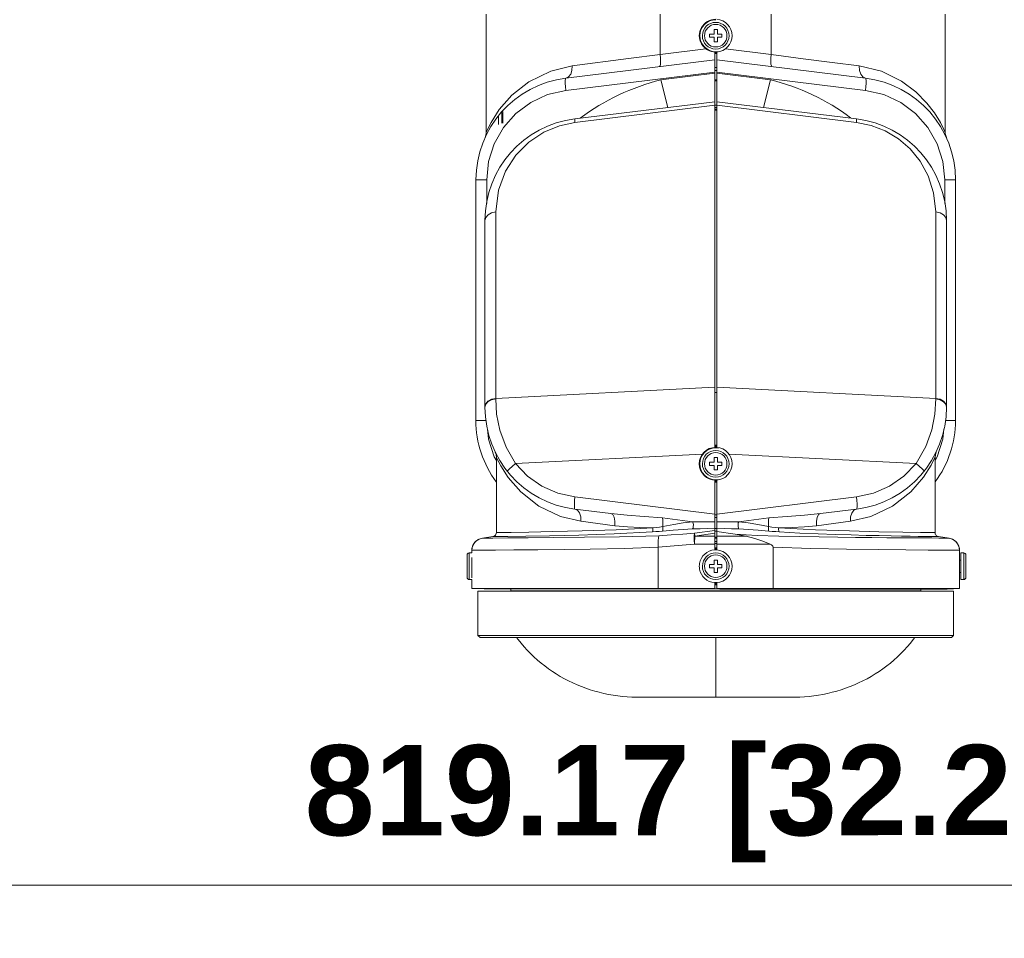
# Model space of a CAD drawing. Header units: millimetres. Extents: x 3925 to 5043, y -86 to 778.
# Tile 72 of 164: x 4382 to 4442, y 354 to 410. Entities that reach past the tile are written whole.
import ezdxf

# ---------------------------------------------------------------- set-up
doc = ezdxf.new("R2010")
doc.units = ezdxf.units.MM
doc.header["$LTSCALE"] = 46.255
doc.header["$PDMODE"] = 3
doc.header["$PDSIZE"] = 1
doc.layers.get('Defpoints').update_dxf_attribs({"linetype": 'CONTINUOUS'})
doc.layers.add('140-154101-01_RIGGDXF_DIMENSION', color=7, linetype='CONTINUOUS')
doc.layers.add('PJ-LENS-FUJIDXF_CONTINUOUS_LINE', color=7, linetype='CONTINUOUS')
doc.styles.add('SLDTEXTSTYLE0', font='arialbd.ttf', dxfattribs={"height": 5.5})
doc.dimstyles.new('SLDDIMSTYLE2', dxfattribs={"dimtxt": 5.650301, "dimasz": 4.572, "dimexe": 0, "dimexo": 0.0625, "dimgap": 1.412575, "dimtad": 0, "dimtih": 1, "dimtoh": 1, "dimlfac": 3.5, "dimrnd": 1e-09, "dimzin": 4, "dimdsep": 46, "dimtxsty": 'SLDTEXTSTYLE0', "dimsah": 1, "dimcen": 0.09, "dimadec": 0, "dimazin": 1, "dimtol": 1, "dimtp": 0.5, "dimtm": 0.5, "dimtfac": 1, "dimtdec": 1, "dimtofl": 0, "dimtmove": 0, "dimatfit": 3, "dimfxl": 1, "dimfrac": 2, "dimtolj": 1, "dimarcsym": 0})

# ---------------------------------------------------------------- blocks, each defined once
blk = doc.blocks.new('*D62')
at = {"layer": '140-154101-01_RIGGDXF_DIMENSION', "color": 0, "linetype": 'Continuous', "lineweight": -2}
for p, q in [((4322.221, 471.465), (4322.257, 357.589)), ((4527.012, 471.531), (4527.049, 357.654)), ((4326.257, 357.59), (4523.049, 357.653))]:
    blk.add_line(p, q, dxfattribs=at)
at = {"layer": '140-154101-01_RIGGDXF_DIMENSION', "color": 0, "linetype": 'Continuous'}
for points in [[(4326.257, 358.257), (4326.257, 356.923), (4322.257, 357.589)], [(4523.049, 358.32), (4523.049, 356.986), (4527.049, 357.654)]]:
    blk.add_solid(points, dxfattribs=at)
at = {"layer": 'Defpoints', "color": 0, "linetype": 'Continuous'}
for p in [(4322.221, 471.528), (4527.012, 471.594), (4527.049, 357.654)]:
    blk.add_point(p, dxfattribs=at)
at = {"layer": '140-154101-01_RIGGDXF_DIMENSION', "color": 0, "linetype": 'Continuous', "insert": (4424.638, 362.57), "char_height": 5.5, "attachment_point": 5, "rotation": 0.01838, "style": 'SLDTEXTSTYLE0'}
blk.add_mtext('\\A1;819.17 [32.25]', dxfattribs=at)

msp = doc.modelspace()

# ---------------------------------------------------------------- linework, layer by layer
at = {"layer": 'PJ-LENS-FUJIDXF_CONTINUOUS_LINE', "color": 7, "linetype": 'Continuous', "lineweight": 0}
for p, q in [((4410.7206, 403.4961), (4410.7206, 410.7118)), ((4421.3337, 410.7118), (4421.3337, 408.2529)), ((4428.1075, 410.7118), (4428.1075, 408.2529)), ((4438.7206, 403.4956), (4438.7206, 410.7118)), ((4424.6206, 409.4967), (4424.6206, 409.7717)), ((4424.6206, 409.7717), (4424.8206, 409.7717)), ((4424.8206, 409.7717), (4424.8206, 409.4967)), ((4424.3456, 409.2967), (4424.3456, 409.4967)), ((4424.3456, 409.4967), (4424.6206, 409.4967)), ((4424.6206, 409.2967), (4424.3456, 409.2967)), ((4424.6206, 409.0217), (4424.6206, 409.2967)), ((4424.8206, 409.0217), (4424.6206, 409.0217)), ((4424.8206, 409.4967), (4425.0956, 409.4967)), ((4424.8206, 409.2967), (4424.8206, 409.0217)), ((4425.0956, 409.2967), (4424.8206, 409.2967)), ((4425.0956, 409.4967), (4425.0956, 409.2967)), ((4424.1161, 408.6001), (4421.3337, 408.2529)), ((4424.6581, 408.3986), (4424.6581, 384.2947)), ((4424.7206, 408.4217), (4424.8748, 408.4217)), ((4424.7206, 408.3967), (4424.7206, 408.3078)), ((4424.7831, 408.3967), (4424.7206, 408.3967)), ((4424.7831, 384.2947), (4424.7831, 408.3986)), ((4428.1075, 408.2529), (4425.3251, 408.6001)), ((4424.6581, 407.9222), (4415.5839, 406.8081)), ((4419.3924, 407.9962), (4415.9617, 407.5525)), ((4421.3337, 408.2529), (4419.3924, 407.9962)), ((4424.6998, 408.308), (4424.7206, 408.3078)), ((4424.7206, 408.3078), (4424.7831, 408.3078)), ((4433.8573, 406.8081), (4424.7831, 407.9222)), ((4415.5839, 406.0637), (4424.6581, 407.1778)), ((4424.7831, 407.4666), (4424.6581, 407.4666)), ((4424.7831, 407.2666), (4424.6581, 407.2666)), ((4424.7831, 407.1778), (4433.8573, 406.0637)), ((4413.3159, 406.5834), (4412.2858, 405.7684)), ((4421.3801, 406.7034), (4424.6581, 407.1059)), ((4421.7994, 405.0218), (4421.3801, 406.7034)), ((4424.7831, 406.7003), (4424.6581, 406.7003)), ((4424.6581, 406.6503), (4424.7831, 406.6503)), ((4428.0611, 406.7034), (4424.7831, 407.1059)), ((4428.0611, 406.7034), (4427.6418, 405.0218)), ((4415.5839, 406.0637), (4415.5608, 406.2909)), ((4437.6048, 405.2914), (4436.9266, 405.979)), ((4424.6581, 405.3728), (4416.1339, 404.3262)), ((4433.3073, 404.3262), (4424.7831, 405.3728)), ((4411.7332, 404.069), (4411.7332, 404.7753)), ((4416.1339, 404.1082), (4424.6581, 405.1548)), ((4424.6581, 405.1517), (4424.7831, 405.1517)), ((4424.6581, 405.0267), (4424.7163, 405.0267)), ((4424.7831, 404.9172), (4424.6581, 404.9172)), ((4424.6581, 404.8586), (4424.7831, 404.8586)), ((4424.7831, 405.0267), (4424.7206, 405.0267)), ((4424.7831, 405.1548), (4433.3073, 404.1082)), ((4411.4706, 403.9734), (4411.4706, 404.4638)), ((4411.6852, 404.069), (4411.6852, 404.7184)), ((4410.7542, 400.6047), (4410.8709, 401.7317)), ((4410.0956, 385.9302), (4410.0956, 400.6047)), ((4410.0956, 400.6047), (4410.7542, 400.6047)), ((4410.7542, 400.6047), (4410.7542, 399.1698)), ((4438.687, 399.1712), (4438.687, 400.6047)), ((4438.687, 400.6047), (4439.3456, 400.6047)), ((4439.3456, 385.9302), (4439.3456, 400.6047)), ((4411.3042, 398.6492), (4411.3042, 387.2848)), ((4438.137, 387.2848), (4438.137, 398.6492)), ((4410.6456, 398.1228), (4410.6456, 386.7382)), ((4438.7956, 386.7382), (4438.7956, 398.1228)), ((4424.6581, 387.9639), (4411.3042, 387.2848)), ((4438.137, 387.2848), (4424.7831, 387.9639)), ((4424.7831, 387.6451), (4424.6581, 387.6451)), ((4410.6456, 386.7382), (4410.6933, 386.9232)), ((4411.304, 387.2616), (4411.3041, 387.2848)), ((4438.137, 387.2848), (4438.1372, 387.2616)), ((4438.7956, 386.7382), (4438.748, 386.9231)), ((4410.0956, 385.9302), (4410.7052, 385.9302)), ((4438.736, 385.9302), (4439.3456, 385.9302)), ((4410.8707, 384.8041), (4410.8065, 385.4241)), ((4411.5563, 385.3396), (4411.9333, 384.3077)), ((4438.6345, 385.4235), (4438.5703, 384.8032)), ((4411.2157, 383.7247), (4410.8707, 384.8041)), ((4424.6787, 384.433), (4424.6581, 384.4322)), ((4424.7206, 384.4338), (4424.7206, 384.2967)), ((4424.7831, 384.4338), (4424.7206, 384.4338)), ((4436.9381, 383.3102), (4437.5264, 384.3492)), ((4438.5703, 384.8032), (4438.2251, 383.7239)), ((4411.3456, 383.4957), (4411.2157, 383.7247)), ((4411.9333, 384.3077), (4412.503, 383.3102)), ((4412.5029, 383.3103), (4423.9161, 383.8906)), ((4424.7831, 384.2967), (4424.7206, 384.2967)), ((4424.7206, 384.2717), (4424.9076, 384.2684)), ((4425.5251, 383.8906), (4436.9381, 383.3102)), ((4438.2251, 383.7239), (4438.0956, 383.4956)), ((4411.3456, 379.1024), (4411.3456, 383.6806)), ((4411.607, 383.1729), (4412.0681, 382.4555)), ((4424.3456, 383.1967), (4424.3456, 383.3967)), ((4424.3456, 383.3967), (4424.6206, 383.3967)), ((4424.6206, 383.1967), (4424.3456, 383.1967)), ((4424.6206, 383.3967), (4424.6206, 383.6717)), ((4424.6206, 383.6717), (4424.8206, 383.6717)), ((4424.6206, 382.9217), (4424.6206, 383.1967)), ((4424.8206, 383.6717), (4424.8206, 383.3967)), ((4424.8206, 383.3967), (4425.0956, 383.3967)), ((4424.8206, 383.1967), (4424.8206, 382.9217)), ((4425.0956, 383.1967), (4424.8206, 383.1967)), ((4425.0956, 383.3967), (4425.0956, 383.1967)), ((4438.0956, 379.1024), (4438.0956, 383.6806)), ((4424.8206, 382.9217), (4424.6206, 382.9217)), ((4412.0681, 382.4555), (4412.8307, 381.5795)), ((4424.6581, 378.0473), (4424.6581, 382.2986)), ((4424.7206, 382.3217), (4424.8747, 382.3217)), ((4424.7206, 382.1717), (4424.7206, 382.2967)), ((4424.7831, 382.2967), (4424.7206, 382.2967)), ((4424.7206, 382.1717), (4424.7831, 382.1717)), ((4424.7831, 378.3946), (4424.7831, 382.2986)), ((4436.6166, 381.5855), (4437.3877, 382.4755)), ((4435.5078, 380.7153), (4436.6166, 381.5855)), ((4416.1339, 381.2792), (4416.1107, 381.051)), ((4424.6581, 380.2326), (4416.1348, 381.2792)), ((4433.3045, 381.279), (4424.7831, 380.2326)), ((4433.3305, 381.051), (4433.3063, 381.2792)), ((4416.1339, 380.5348), (4418.3198, 380.2664)), ((4424.7831, 380.1869), (4424.6581, 380.1869)), ((4431.1214, 380.2664), (4433.3073, 380.5348)), ((4416.5033, 379.7904), (4418.5731, 379.522)), ((4421.4735, 379.9914), (4423.3145, 379.7653)), ((4424.7831, 380.0129), (4424.6581, 380.0129)), ((4425.2439, 379.7593), (4424.7831, 379.7586)), ((4426.1267, 379.7653), (4427.9676, 379.9914)), ((4430.8681, 379.522), (4432.9379, 379.7904)), ((4420.8554, 379.1484), (4418.5276, 379.0255)), ((4423.425, 379.0608), (4424.6581, 379.2341)), ((4423.4497, 378.8858), (4423.425, 379.0608)), ((4423.4497, 378.8858), (4424.6581, 379.0556)), ((4424.7831, 379.3502), (4424.6581, 379.3502)), ((4424.7831, 379.191), (4424.6581, 379.191)), ((4425.2595, 379.3511), (4424.7831, 379.3716)), ((4425.9068, 379.0004), (4424.7831, 379.1584)), ((4428.5858, 379.1484), (4429.8552, 379.0753)), ((4429.8552, 379.0753), (4430.9731, 379.0232)), ((4409.8956, 378.2823), (4410.0273, 378.5077)), ((4410.0273, 378.5077), (4410.2351, 378.6782)), ((4410.2351, 378.6782), (4410.4945, 378.765)), ((4411.1305, 378.8549), (4410.4914, 378.7651)), ((4410.4914, 378.7651), (4410.4943, 378.765)), ((4412.0402, 378.7738), (4411.131, 378.7685)), ((4413.2742, 378.7821), (4412.0402, 378.7738)), ((4413.1344, 378.8834), (4412.0472, 378.867)), ((4421.2511, 378.8987), (4418.862, 378.845)), ((4421.2064, 378.4247), (4421.2135, 378.2042)), ((4424.6581, 378.3944), (4423.4273, 378.3944)), ((4424.6581, 378.8858), (4423.4497, 378.8858)), ((4424.7822, 378.8116), (4424.6581, 378.8131)), ((4424.7373, 378.7678), (4424.6581, 378.7654)), ((4424.7831, 378.5635), (4424.6581, 378.5635)), ((4424.7833, 378.4319), (4424.6581, 378.4319)), ((4424.7831, 378.7678), (4424.7373, 378.7678)), ((4426.5718, 378.8858), (4424.7831, 378.8858)), ((4424.7834, 378.0475), (4424.7833, 378.3946)), ((4428.0316, 378.3945), (4424.7833, 378.3946)), ((4438.9502, 378.765), (4438.3089, 378.8551)), ((4409.5564, 376.3618), (4409.5564, 377.7368)), ((4409.6814, 377.8618), (4409.6814, 377.0493)), ((4409.8564, 377.8618), (4409.6814, 377.8618)), ((4410.4754, 378.0261), (4409.8456, 378.0223)), ((4409.8456, 377.8618), (4409.8456, 378.0223)), ((4409.8491, 378.0223), (4409.8956, 378.2823)), ((4411.2851, 378.0314), (4410.4754, 378.0261)), ((4412.4152, 378.0399), (4411.2851, 378.0314)), ((4419.1645, 378.1384), (4417.0651, 378.094)), ((4421.2135, 378.2042), (4419.1645, 378.1384)), ((4421.2135, 375.6868), (4421.2135, 378.2042)), ((4424.7206, 378.1743), (4424.7206, 378.067)), ((4424.7206, 378.1743), (4424.7834, 378.1743)), ((4428.2277, 378.2072), (4428.2277, 375.6866)), ((4439.5956, 378.0223), (4439.5924, 378.0223)), ((4439.5956, 377.5493), (4439.5956, 378.0223)), ((4439.6787, 377.8618), (4439.8537, 377.8618)), ((4439.6787, 377.8615), (4439.6787, 376.2371)), ((4439.8537, 377.8618), (4439.8537, 377.0536)), ((4439.9787, 376.3618), (4439.9787, 377.7368)), ((4409.8564, 376.3436), (4409.8564, 377.5723)), ((4424.3456, 376.9493), (4424.3456, 377.1493)), ((4424.3456, 377.1493), (4424.6206, 377.1493)), ((4424.6206, 377.1493), (4424.6206, 377.4243)), ((4424.6206, 377.4243), (4424.8206, 377.4243)), ((4424.8206, 377.4243), (4424.8206, 377.1493)), ((4424.8206, 377.1493), (4425.0956, 377.1493)), ((4425.0956, 377.1493), (4425.0956, 376.9493)), ((4439.5884, 377.2408), (4439.5914, 377.4042)), ((4439.5914, 377.4042), (4439.5944, 377.5123)), ((4439.6787, 377.4243), (4439.592, 377.4243)), ((4439.5944, 377.5123), (4439.5956, 377.5493)), ((4409.6814, 376.2368), (4409.6814, 377.045)), ((4424.6206, 376.9493), (4424.3456, 376.9493)), ((4424.6206, 376.6743), (4424.6206, 376.9493)), ((4424.8206, 376.6743), (4424.6206, 376.6743)), ((4424.8206, 376.9493), (4424.8206, 376.6743)), ((4425.0956, 376.9493), (4424.8206, 376.9493)), ((4439.5914, 376.6944), (4439.5884, 376.8571)), ((4439.592, 376.6743), (4439.5914, 376.6944)), ((4439.5944, 376.5863), (4439.592, 376.6743)), ((4439.6787, 376.6743), (4439.592, 376.6743)), ((4439.5956, 376.5493), (4439.5944, 376.5863)), ((4439.5956, 375.6866), (4439.5956, 376.5493)), ((4439.8537, 376.2368), (4439.8537, 377.0493)), ((4409.8564, 376.2368), (4409.6814, 376.2368)), ((4409.8456, 375.6868), (4409.8456, 376.2371)), ((4424.6581, 376.0513), (4424.6579, 375.6869)), ((4424.7206, 376.0493), (4424.7206, 375.9243)), ((4424.7206, 375.9243), (4424.7831, 375.9243)), ((4424.7831, 376.0511), (4424.7831, 375.6868)), ((4439.6787, 376.2368), (4439.8537, 376.2368)), ((4421.2135, 375.6868), (4409.8456, 375.6868)), ((4410.2206, 375.5352), (4410.2206, 372.8297)), ((4439.2206, 375.5352), (4410.2206, 375.5352)), ((4421.3486, 375.6684), (4410.5956, 375.6684)), ((4412.2206, 375.6684), (4412.2206, 375.5547)), ((4412.2206, 375.5547), (4437.2206, 375.5547)), ((4424.7831, 375.6757), (4424.6584, 375.6757)), ((4424.7828, 375.6642), (4424.9715, 375.6642)), ((4424.7831, 375.6717), (4424.7831, 375.6642)), ((4424.9706, 375.6642), (4424.9706, 375.6493)), ((4424.9706, 375.6493), (4438.8456, 375.6493)), ((4439.5956, 375.6866), (4428.2277, 375.6866)), ((4437.2206, 375.5547), (4437.2206, 375.6493)), ((4438.8456, 375.6493), (4439.214, 375.6676)), ((4439.2206, 372.8297), (4439.2206, 375.5352)), ((4410.3456, 372.7047), (4410.2206, 372.8297)), ((4439.2206, 372.8297), (4410.2206, 372.8297)), ((4410.3456, 372.7047), (4439.0956, 372.7047)), ((4424.7206, 369.0672), (4424.7206, 372.7047)), ((4439.0956, 372.7047), (4439.2206, 372.8297)), ((4420.0212, 369.0672), (4429.42, 369.0672))]:
    msp.add_line(p, q, dxfattribs=at)
for points in [[(4421.3328, 408.2528), (4421.3535, 408.0258), (4421.3592, 407.8207), (4421.3495, 407.6567), (4421.3253, 407.5492), (4421.2888, 407.5085)], [(4424.6581, 408.3094), (4424.6789, 408.3085), (4424.6998, 408.308)], [(4428.1075, 408.2529), (4428.0869, 408.0259), (4428.0812, 407.8208), (4428.0911, 407.6567), (4428.1155, 407.5492), (4428.1523, 407.5086)], [(4433.4795, 407.5525), (4431.8257, 407.7666), (4430.048, 407.9956), (4428.1075, 408.2529)], [(4415.9617, 407.5525), (4414.6599, 407.2417), (4413.3159, 406.5834)], [(4415.9617, 407.5525), (4415.9502, 407.283), (4415.8782, 407.0523), (4415.7508, 406.8835), (4415.5839, 406.8081)], [(4433.4795, 407.5525), (4433.4916, 407.2793), (4433.5666, 407.0451), (4433.694, 406.8805), (4433.8573, 406.8081)], [(4436.9266, 405.979), (4436.0465, 406.6332), (4434.8309, 407.224), (4433.4795, 407.5525)], [(4415.5608, 406.2909), (4415.5488, 406.4906), (4415.5483, 406.6551), (4415.5601, 406.7663), (4415.5839, 406.8081)], [(4433.8573, 406.0637), (4433.8804, 406.2909), (4433.8924, 406.4906), (4433.8929, 406.6551), (4433.8811, 406.7663), (4433.8573, 406.8081)], [(4410.8709, 401.7317), (4411.2161, 402.8109), (4411.7754, 403.7969), (4412.5258, 404.6481), (4413.4366, 405.3281), (4414.47, 405.8072), (4415.5839, 406.0637)], [(4433.8573, 406.0637), (4434.971, 405.8073), (4436.0043, 405.3283), (4436.9152, 404.6482), (4437.666, 403.7966), (4438.2255, 402.8102), (4438.5705, 401.7307), (4438.687, 400.6047)], [(4412.2858, 405.7684), (4411.5211, 404.8944), (4411.02, 404.1091), (4410.7645, 403.5961), (4410.7206, 403.4961)], [(4438.7206, 403.4956), (4438.7185, 403.5012), (4438.6419, 403.6722), (4438.4207, 404.11), (4438.0609, 404.6959), (4437.6048, 405.2914)], [(4416.1339, 404.3262), (4416.1274, 404.3004), (4416.1273, 404.2264), (4416.1339, 404.1082)], [(4433.3073, 404.1082), (4433.3139, 404.2256), (4433.3139, 404.2997), (4433.3073, 404.3262)], [(4411.3042, 398.6492), (4411.4648, 399.9685), (4411.8944, 401.1279), (4412.534, 402.1156), (4413.325, 402.9089), (4414.2358, 403.5126), (4415.1919, 403.9075), (4416.1339, 404.1082)], [(4433.3073, 404.1082), (4434.2028, 403.9216), (4435.0605, 403.5865), (4435.8605, 403.1055), (4436.5714, 402.4924), (4437.1847, 401.7425), (4437.6778, 400.8492), (4438.0108, 399.8205), (4438.137, 398.6492)], [(4410.7206, 403.4961), (4410.7178, 403.4306), (4410.6537, 403.1865)], [(4438.7875, 403.1864), (4438.7234, 403.4306), (4438.7206, 403.496)], [(4411.3042, 398.6492), (4411.049, 398.5931), (4410.8398, 398.4789), (4410.6967, 398.3152), (4410.6456, 398.1228)], [(4438.7956, 398.1228), (4438.748, 398.3087), (4438.6132, 398.4694), (4438.4009, 398.5898), (4438.137, 398.6492)], [(4410.6456, 386.7584), (4410.6932, 386.9443), (4410.828, 387.1051), (4411.0403, 387.2254), (4411.3042, 387.2848)], [(4410.6933, 386.9232), (4410.828, 387.0829), (4411.0401, 387.2025), (4411.304, 387.2616)], [(4411.304, 387.2616), (4411.3581, 386.3311), (4411.5563, 385.3396)], [(4437.5264, 384.3492), (4437.8938, 385.3712), (4438.0831, 386.3282), (4438.1372, 387.2616)], [(4438.7956, 386.7584), (4438.748, 386.9443), (4438.6132, 387.1051), (4438.4009, 387.2254), (4438.137, 387.2848)], [(4438.748, 386.9231), (4438.6133, 387.0828), (4438.401, 387.2025), (4438.1372, 387.2616)], [(4424.7206, 384.4338), (4424.6996, 384.4335), (4424.6787, 384.433)], [(4411.2708, 384.0135), (4411.326, 383.8573), (4411.3456, 383.6869)], [(4438.0956, 383.6869), (4438.1152, 383.8573), (4438.1704, 384.0135)], [(4411.3456, 383.6806), (4411.378, 383.6174), (4411.607, 383.1729)], [(4412.0077, 382.8429), (4412.0346, 382.8905), (4412.1364, 382.9942), (4412.2995, 383.1404), (4412.5029, 383.3103)], [(4416.1348, 381.2792), (4415.098, 381.5093), (4414.1225, 381.9363), (4413.2466, 382.5442), (4412.5029, 383.3103)], [(4436.9381, 383.3102), (4436.1946, 382.5442), (4435.3187, 381.9363), (4434.3432, 381.5093), (4433.3045, 381.279)], [(4436.9382, 383.3103), (4437.1417, 383.1404), (4437.3047, 382.9943), (4437.4065, 382.8904), (4437.4333, 382.8427)], [(4437.3877, 382.4755), (4437.8508, 383.2026), (4438.0709, 383.6337), (4438.0956, 383.6806)], [(4412.8307, 381.5795), (4413.931, 380.7168), (4415.2503, 380.0852), (4416.5033, 379.7904)], [(4416.1107, 381.051), (4416.0986, 380.8451), (4416.0986, 380.681), (4416.1107, 380.5741), (4416.1339, 380.5348)], [(4433.3073, 380.5348), (4433.3305, 380.5741), (4433.3427, 380.681), (4433.3427, 380.8451), (4433.3305, 381.051)], [(4416.1339, 380.5348), (4416.2922, 380.4644), (4416.4155, 380.3053), (4416.4911, 380.0701), (4416.5033, 379.7904)], [(4418.3198, 380.2664), (4418.4378, 380.1997), (4418.526, 380.0416), (4418.5747, 379.8049), (4418.5731, 379.522)], [(4421.4736, 379.9914), (4420.3637, 380.079), (4419.3108, 380.164), (4418.3198, 380.2664)], [(4431.1214, 380.2664), (4430.1305, 380.164), (4429.0776, 380.079), (4427.9676, 379.9914)], [(4430.8681, 379.522), (4430.8655, 379.7945), (4430.9102, 380.0268), (4430.9992, 380.1949), (4431.1214, 380.2664)], [(4432.9379, 379.7904), (4434.1846, 380.083), (4435.5078, 380.7153)], [(4432.9379, 379.7904), (4432.9484, 380.0601), (4433.0185, 380.2909), (4433.1434, 380.4596), (4433.3073, 380.5348)], [(4418.5731, 379.522), (4419.3305, 379.4509), (4420.093, 379.4145), (4420.8932, 379.3886)], [(4421.4735, 379.9914), (4421.4915, 379.8508), (4421.4978, 379.6707), (4421.4921, 379.4656)], [(4423.3145, 379.7653), (4422.7361, 379.6922), (4422.1636, 379.5981), (4421.4921, 379.4656)], [(4423.3145, 379.7653), (4423.3428, 379.6846), (4423.3571, 379.5748), (4423.3541, 379.4655), (4423.3362, 379.3771), (4423.306, 379.3198)], [(4424.6581, 379.7586), (4424.1992, 379.7594), (4423.751, 379.7614), (4423.3145, 379.7653)], [(4426.1267, 379.7653), (4425.6921, 379.7614), (4425.2439, 379.7593)], [(4426.1352, 379.3198), (4426.1043, 379.3792), (4426.086, 379.4768), (4426.0848, 379.587), (4426.099, 379.6873), (4426.1267, 379.7653)], [(4427.9492, 379.4656), (4427.2832, 379.5971), (4426.6901, 379.6943), (4426.1267, 379.7653)], [(4427.9676, 379.9914), (4427.9496, 379.8509), (4427.9433, 379.6707), (4427.9492, 379.4656)], [(4430.8681, 379.522), (4430.1267, 379.4521), (4429.3898, 379.4159), (4428.548, 379.3886)], [(4411.3456, 379.1024), (4411.3374, 379.0391), (4411.2884, 378.9433), (4411.2063, 378.8783), (4411.1306, 378.8549)], [(4420.8932, 379.3886), (4418.6414, 379.2699), (4416.5788, 379.1998), (4414.7843, 379.1571), (4413.3244, 379.1304), (4412.2386, 379.1141), (4411.5714, 379.1052), (4411.3456, 379.1024)], [(4418.5276, 379.0255), (4416.3766, 378.9526), (4414.5839, 378.9099), (4413.1344, 378.8834)], [(4420.8932, 379.3886), (4420.893, 379.2854), (4420.8798, 379.2001), (4420.8554, 379.1484)], [(4420.8554, 379.1484), (4421.0611, 379.1623), (4421.2686, 379.1766), (4421.4777, 379.1914)], [(4420.8932, 379.3886), (4421.098, 379.4124), (4421.2976, 379.4386), (4421.4921, 379.4656)], [(4421.2511, 378.8987), (4422.0067, 378.9607), (4422.7116, 379.0139), (4423.425, 379.0608)], [(4421.4921, 379.4656), (4421.4991, 379.3499), (4421.4941, 379.2512), (4421.4777, 379.1914)], [(4421.4777, 379.1914), (4422.1295, 379.2506), (4422.7401, 379.294), (4423.306, 379.3198)], [(4424.6581, 379.3716), (4424.1993, 379.3518), (4423.7802, 379.3355), (4423.306, 379.3198)], [(4423.4273, 378.3944), (4423.4124, 378.6625), (4423.4116, 378.8949), (4423.425, 379.0608)], [(4426.1352, 379.3198), (4425.6932, 379.3343), (4425.2595, 379.3511)], [(4432.1671, 378.8212), (4431.0315, 378.8375), (4429.8219, 378.8591), (4428.5687, 378.888), (4427.2491, 378.9305), (4425.9068, 379.0005)], [(4426.5718, 378.8858), (4426.3597, 378.9298), (4426.1467, 378.9652), (4425.9068, 379.0004)], [(4426.1352, 379.3198), (4426.7018, 379.294), (4427.3124, 379.2506), (4427.9635, 379.1914)], [(4427.9492, 379.4656), (4427.9464, 379.3831), (4427.9413, 379.3064), (4427.9492, 379.2384), (4427.9635, 379.1914)], [(4427.9492, 379.4656), (4428.1457, 379.4371), (4428.3454, 379.4126), (4428.548, 379.3886)], [(4427.9635, 379.1914), (4428.1727, 379.1766), (4428.3801, 379.1623), (4428.5858, 379.1484)], [(4428.548, 379.3886), (4428.5482, 379.2855), (4428.5614, 379.2001), (4428.5858, 379.1484)], [(4432.8771, 379.1994), (4430.8065, 379.2697), (4428.548, 379.3886)], [(4430.9731, 379.0232), (4432.0062, 378.9842), (4432.9876, 378.9548), (4433.8912, 378.931), (4434.6988, 378.9135), (4435.4124, 378.8998), (4436.0418, 378.8868), (4436.5848, 378.8786), (4437.0717, 378.8724)], [(4438.0956, 379.1024), (4437.8747, 379.1051), (4437.2139, 379.114), (4436.1346, 379.1301), (4434.676, 379.1567), (4432.8771, 379.1994)], [(4438.3091, 378.8551), (4438.2983, 378.8569), (4438.2612, 378.8671), (4438.2251, 378.8834), (4438.1908, 378.9061), (4438.1597, 378.9352), (4438.1333, 378.9704), (4438.1129, 379.0109), (4438.1, 379.0554), (4438.0956, 379.1024)], [(4410.4912, 378.765), (4410.2915, 378.7079), (4410.0818, 378.5687), (4409.9295, 378.367), (4409.8527, 378.1249), (4409.8456, 378.0223)], [(4411.131, 378.7685), (4410.6363, 378.7657), (4410.4914, 378.7651)], [(4412.0472, 378.867), (4411.3686, 378.8578), (4411.1306, 378.8549)], [(4418.862, 378.845), (4416.7127, 378.8142), (4414.8401, 378.7948), (4413.2742, 378.7821)], [(4421.2511, 378.8986), (4421.2244, 378.7863), (4421.2075, 378.6234), (4421.2064, 378.4247)], [(4421.2135, 378.2042), (4421.9385, 378.2673), (4422.6764, 378.3323), (4423.4273, 378.3944)], [(4423.4497, 378.8858), (4423.4376, 378.7405), (4423.43, 378.5738), (4423.4273, 378.3944)], [(4428.0316, 378.3944), (4427.5881, 378.5832), (4427.1083, 378.7439), (4426.5718, 378.8858)], [(4428.2277, 378.2072), (4428.2232, 378.2355), (4428.2091, 378.265), (4428.1866, 378.2932), (4428.1569, 378.3202), (4428.1209, 378.3459), (4428.0791, 378.3706), (4428.0316, 378.3945)], [(4438.9502, 378.765), (4438.6504, 378.7665), (4438.3282, 378.7684), (4437.8933, 378.7709), (4437.3549, 378.7741), (4436.7139, 378.7783), (4435.9775, 378.7836), (4435.1503, 378.7901), (4434.2344, 378.7981), (4433.2412, 378.8083), (4432.1671, 378.8212)], [(4437.0717, 378.8724), (4437.5135, 378.8654), (4437.8652, 378.8602), (4438.1177, 378.8571), (4438.3089, 378.8551)], [(4439.5924, 378.0223), (4439.546, 378.2822), (4439.4142, 378.5077), (4439.2064, 378.6781), (4438.9473, 378.765)], [(4439.5956, 378.0223), (4439.5889, 378.1224), (4439.5135, 378.3636), (4439.3622, 378.566), (4439.1522, 378.7068), (4438.9503, 378.765)], [(4417.0651, 378.094), (4415.488, 378.0711), (4413.8737, 378.053), (4412.4152, 378.0399)], [(4432.6891, 378.0891), (4430.5294, 378.1318), (4428.2277, 378.2072)], [(4439.5924, 378.0223), (4439.3429, 378.0238), (4438.7001, 378.0278), (4437.681, 378.0348), (4436.3139, 378.046), (4434.6356, 378.0628), (4432.6891, 378.0891)], [(4439.5884, 376.8571), (4439.5872, 377.0486), (4439.5884, 377.2408)], [(4421.2135, 375.6868), (4422.3388, 375.6846), (4423.4869, 375.6846), (4424.6579, 375.6869)], [(4424.6592, 375.6684), (4423.5336, 375.6662), (4422.43, 375.6662), (4421.3486, 375.6684)], [(4424.7835, 375.6868), (4425.9892, 375.6823), (4427.1373, 375.6823), (4428.2277, 375.6866)], [(4412.5694, 372.7047), (4412.6684, 372.5745), (4412.8484, 372.352), (4413.0354, 372.1353), (4413.229, 371.9245), (4413.4293, 371.7201), (4413.6359, 371.5221), (4413.8488, 371.3307), (4414.0676, 371.1463), (4414.2922, 370.9689), (4414.5222, 370.7986), (4414.7575, 370.6357), (4414.9978, 370.4802), (4415.2429, 370.3324), (4415.4924, 370.1922), (4415.7462, 370.0599), (4416.004, 369.9356), (4416.2654, 369.8193), (4416.5304, 369.7111), (4416.7986, 369.6112), (4417.0698, 369.5196), (4417.3436, 369.4364), (4417.6198, 369.3617), (4417.8983, 369.2954), (4418.1786, 369.2376), (4418.4605, 369.1884), (4418.7438, 369.1477), (4419.0282, 369.1154), (4419.3133, 369.0914), (4419.5991, 369.0757), (4419.8852, 369.0681), (4420.0212, 369.0672)], [(4436.8718, 372.7047), (4436.7728, 372.5745), (4436.5928, 372.352), (4436.4058, 372.1353), (4436.2122, 371.9245), (4436.0119, 371.7201), (4435.8053, 371.5221), (4435.5924, 371.3307), (4435.3736, 371.1463), (4435.149, 370.9689), (4434.919, 370.7986), (4434.6837, 370.6357), (4434.4434, 370.4802), (4434.1983, 370.3324), (4433.9488, 370.1922), (4433.695, 370.0599), (4433.4373, 369.9356), (4433.1758, 369.8193), (4432.9108, 369.7111), (4432.6426, 369.6112), (4432.3715, 369.5196), (4432.0976, 369.4364), (4431.8214, 369.3617), (4431.5429, 369.2954), (4431.2626, 369.2376), (4430.9807, 369.1884), (4430.6974, 369.1477), (4430.4131, 369.1154), (4430.1279, 369.0914), (4429.8421, 369.0757), (4429.556, 369.0681), (4429.42, 369.0672)]]:
    msp.add_lwpolyline(points, dxfattribs=at)
for centre in [(4424.7206, 409.3967), (4424.7206, 383.2967), (4424.7206, 377.0493)]:
    msp.add_circle(centre, 0.6875, dxfattribs=at)
for centre, radius, start, end in [((4424.7206, 409.3967), 1, 89.999986, 270), ((4424.7206, 409.3967), 0.975, 90, 270), ((4424.7206, 409.3967), 0.8125, 0, 179.699438), ((4424.7206, 409.3967), 1, 273.583322, 86.416678), ((4424.7206, 409.3967), 0.8125, 180, 359.699438), ((4416.3456, 400.6047), 6.25, 97.000105, 180), ((4424.7206, 393.3055), 13.8081, 104, 126.756338), ((4424.7206, 393.3055), 13.8081, 53.437882, 76), ((4433.0956, 400.6047), 6.25, 359.999997, 83), ((4416.8956, 398.1228), 6.25, 97.000001, 180), ((4432.5456, 398.1228), 6.25, 360, 83), ((4416.8956, 386.7382), 6.25, 180, 262.999995), ((4432.5456, 386.7382), 6.25, 277.000005, 0), ((4416.3456, 385.9302), 6.25, 180, 216.724375), ((4433.0956, 385.9302), 6.25, 323.346514, 360), ((4424.7206, 383.2967), 1, 90, 270), ((4424.7206, 383.2967), 0.975, 90, 270), ((4424.7206, 383.2967), 0.8125, 0, 179.699438), ((4424.7206, 383.2967), 1, 273.583322, 86.416678), ((4424.7206, 383.2967), 0.8125, 180, 359.699438), ((4424.7206, 383.2967), 1.125, 266.815261, 270), ((4409.6814, 377.7368), 0.125, 90, 180), ((4424.7206, 377.0493), 1, 93.671417, 170.245688), ((4424.7206, 377.0493), 0.8125, 0, 179.699438), ((4424.7206, 377.0493), 1, 86.416678, 93.671417), ((4424.7206, 377.0493), 1.125, 90, 93.184739), ((4424.7206, 377.0493), 1, 273.600663, 86.399355), ((4439.8537, 377.7368), 0.125, 360, 90), ((4424.7206, 377.0493), 1, 170.245688, 190.221059), ((4424.7206, 377.0493), 1, 190.221059, 266.322926), ((4424.7206, 377.0493), 0.8125, 180, 359.699438), ((4409.6814, 376.3618), 0.125, 180, 270), ((4424.7206, 377.0493), 1, 266.322926, 273.583322), ((4424.7206, 377.0493), 1.125, 266.815261, 270), ((4439.8537, 376.3618), 0.125, 270, 0)]:
    msp.add_arc(centre, radius, start, end, dxfattribs=at)

# ---------------------------------------------------------------- dimensions: what is measured, and where the dimension line sits
at = {"layer": '140-154101-01_RIGGDXF_DIMENSION', "color": 2, "linetype": 'Continuous'}
dim = msp.add_linear_dim(base=(4527.0489, 357.6543), p1=(4322.2206, 471.5279), p2=(4527.0123, 471.5936), angle=0.018379, dimstyle='SLDDIMSTYLE2', override={"dimtxt": 5, "dimasz": 4, "dimtad": 1, "dimtih": 0, "dimtoh": 0, "dimlfac": 4, "dimtol": 0, "dimtp": 0.01, "dimtm": 0.01, "dimtdec": 2, "dimtofl": 1, "dimtzin": 0}, dxfattribs=at)
dim.commit()
dim.dimension.update_dxf_attribs({"geometry": '*D62', "text_midpoint": (4424.64, 357.6215), "dimtype": 161})

doc.saveas('drawing.dxf')
